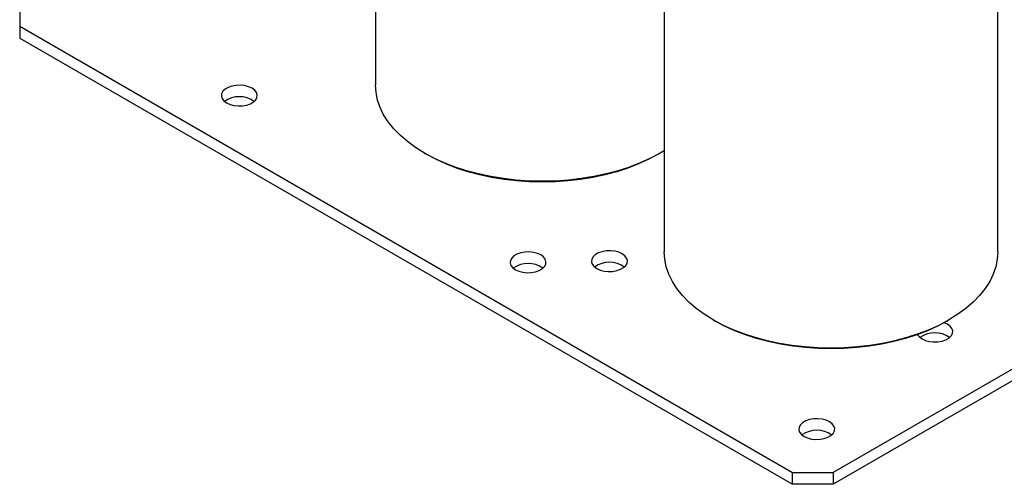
# Model space of a CAD drawing. Header units: millimetres. Extents: x 5 to 418, y 2 to 292.
# Tile 23 of 35: x 316 to 350, y 60 to 76. Entities that reach past the tile are written whole.
import ezdxf

# ---------------------------------------------------------------- set-up
doc = ezdxf.new("R2010")
doc.units = ezdxf.units.MM

msp = doc.modelspace()

# ---------------------------------------------------------------- linework, layer by layer
at = {"color": 7, "linetype": 'Continuous', "lineweight": 25}
for p, q in [((328.2577, 85.676), (328.2577, 73.6643)), ((338.2986, 79.8795), (338.2986, 67.8678)), ((349.8986, 67.8678), (349.8986, 79.8812)), ((315.885, 76.5217), (315.885, 75.7053)), ((315.885, 75.7053), (342.7551, 60.1935)), ((315.885, 75.7053), (315.885, 75.297)), ((315.885, 75.297), (342.7551, 59.7852)), ((366.4432, 72.6437), (344.1693, 59.7852)), ((364.4689, 71.9123), (344.1693, 60.1935)), ((329.9558, 71.2971), (330.0265, 71.2562)), ((338.0888, 71.2562), (338.1596, 71.2971)), ((339.9967, 65.5006), (340.0674, 65.4597)), ((348.1298, 65.4597), (348.2005, 65.5006)), ((342.7551, 60.1935), (344.1693, 60.1935)), ((342.7551, 59.7852), (342.7551, 60.1935)), ((344.1693, 60.1935), (344.1693, 59.7852)), ((344.1693, 59.7852), (342.7551, 59.7852))]:
    msp.add_line(p, q, dxfattribs=at)
at = {"color": 7, "linetype": 'Continuous', "lineweight": 25, "flags": 128}
for points in [[(323.9637, 73.552), (323.8451, 73.6056), (323.7077, 73.6413), (323.5595, 73.657), (323.4091, 73.6518), (323.2653, 73.6259), (323.1363, 73.5809), (323.0298, 73.5194), (322.9518, 73.4449), (322.907, 73.3619), (322.8979, 73.2751), (322.9251, 73.1895), (322.9869, 73.1102), (323.0798, 73.0417), (323.1984, 72.9881), (323.3358, 72.9524), (323.484, 72.9367), (323.6344, 72.942), (323.7783, 72.9678), (323.9072, 73.0128), (324.0138, 73.0744), (324.0917, 73.1488), (324.1365, 73.2318), (324.1456, 73.3187), (324.1185, 73.4042), (324.0566, 73.4835), (323.9637, 73.552)], [(329.9565, 71.2967), (329.6473, 71.4897), (329.3654, 71.6962), (329.1124, 71.9148), (328.8898, 72.1442), (328.6992, 72.3829), (328.5415, 72.6296), (328.4179, 72.8826), (328.3291, 73.1405), (328.2756, 73.4016), (328.2577, 73.6643)], [(338.2986, 71.3802), (338.1589, 71.2967), (337.8245, 71.1182), (337.4668, 70.9555), (337.0882, 70.8094), (336.6908, 70.6809), (336.2772, 70.5709), (335.85, 70.4799), (335.4117, 70.4085), (334.965, 70.3572), (334.5127, 70.3263), (334.0577, 70.316), (333.6026, 70.3263), (333.1504, 70.3572), (332.7037, 70.4085), (332.2654, 70.4799), (331.8381, 70.5709), (331.4245, 70.6809), (331.0272, 70.8094), (330.6485, 70.9555), (330.2909, 71.1182), (329.9565, 71.2967)], [(338.0888, 71.2562), (338.0882, 71.2558), (337.7595, 71.0805), (337.408, 70.9205), (337.0359, 70.777), (336.6454, 70.6507), (336.239, 70.5425), (335.8191, 70.4531), (335.3883, 70.383), (334.9493, 70.3326), (334.5049, 70.3022), (334.0577, 70.2921), (333.6105, 70.3022), (333.166, 70.3326), (332.727, 70.383), (332.2963, 70.4531), (331.8764, 70.5425), (331.4699, 70.6507), (331.0794, 70.777), (330.7073, 70.9205), (330.3558, 71.0805), (330.0272, 71.2558)], [(334.0046, 67.7555), (333.886, 67.8091), (333.7486, 67.8448), (333.6004, 67.8605), (333.45, 67.8553), (333.3062, 67.8294), (333.1772, 67.7844), (333.0707, 67.7229), (332.9928, 67.6484), (332.9479, 67.5654), (332.9388, 67.4786), (332.966, 67.393), (333.0278, 67.3137), (333.1208, 67.2452), (333.2394, 67.1916), (333.3768, 67.1559), (333.525, 67.1402), (333.6754, 67.1455), (333.8192, 67.1714), (333.9481, 67.2163), (334.0547, 67.2779), (334.1326, 67.3523), (334.1775, 67.4353), (334.1866, 67.5222), (334.1594, 67.6077), (334.0976, 67.687), (334.0046, 67.7555)], [(336.8331, 67.7963), (336.7145, 67.85), (336.5771, 67.8857), (336.4289, 67.9013), (336.2785, 67.8961), (336.1346, 67.8702), (336.0057, 67.8252), (335.8991, 67.7637), (335.8212, 67.6893), (335.7764, 67.6062), (335.7673, 67.5194), (335.7944, 67.4338), (335.8563, 67.3545), (335.9492, 67.2861), (336.0678, 67.2324), (336.2052, 67.1967), (336.3534, 67.181), (336.5038, 67.1863), (336.6476, 67.2122), (336.7766, 67.2572), (336.8831, 67.3187), (336.9611, 67.3931), (337.0059, 67.4762), (337.015, 67.563), (336.9878, 67.6485), (336.926, 67.7278), (336.8331, 67.7963)], [(339.9974, 65.5002), (339.6882, 65.6932), (339.4063, 65.8997), (339.1533, 66.1183), (338.9308, 66.3477), (338.7401, 66.5864), (338.5825, 66.8331), (338.4588, 67.0861), (338.37, 67.344), (338.3165, 67.6051), (338.2986, 67.8678)], [(349.8986, 67.8678), (349.8807, 67.6051), (349.8272, 67.344), (349.7383, 67.0861), (349.6147, 66.8331), (349.4571, 66.5864), (349.2664, 66.3477), (349.0439, 66.1183), (348.7909, 65.8997), (348.5089, 65.6932), (348.1998, 65.5002), (347.8654, 65.3217), (347.5077, 65.159), (347.1291, 65.0129), (346.7317, 64.8844), (346.3182, 64.7744), (345.8909, 64.6834), (345.4526, 64.612), (345.0059, 64.5607), (344.5537, 64.5298), (344.0986, 64.5195), (343.6435, 64.5298), (343.1913, 64.5607), (342.7446, 64.612), (342.3063, 64.6834), (341.879, 64.7744), (341.4654, 64.8844), (341.0681, 65.0129), (340.6894, 65.159), (340.3318, 65.3217), (339.9974, 65.5002)], [(348.1298, 65.4597), (348.1291, 65.4593), (347.8004, 65.284), (347.449, 65.124), (347.0768, 64.9805), (346.6863, 64.8542), (346.2799, 64.746), (345.86, 64.6566), (345.4292, 64.5865), (344.9903, 64.5361), (344.5458, 64.5057), (344.0986, 64.4956), (343.6514, 64.5057), (343.2069, 64.5361), (342.7679, 64.5865), (342.3372, 64.6566), (341.9173, 64.746), (341.5108, 64.8542), (341.1203, 64.9805), (340.7482, 65.124), (340.3967, 65.284), (340.0681, 65.4593)], [(348.1468, 65.3471), (348.0282, 65.4007), (348.0262, 65.4014)], [(347.105, 64.9905), (347.1081, 64.9846), (347.17, 64.9053), (347.2629, 64.8368), (347.3815, 64.7832), (347.5189, 64.7475), (347.6671, 64.7318), (347.8175, 64.7371), (347.9613, 64.7629), (348.0903, 64.8079), (348.1968, 64.8695), (348.2748, 64.9439), (348.3196, 65.0269), (348.3287, 65.1138), (348.3015, 65.1993), (348.2397, 65.2786), (348.1468, 65.3471), (348.1468, 65.3471)], [(344.0456, 61.959), (343.9269, 62.0126), (343.7896, 62.0483), (343.6414, 62.064), (343.491, 62.0588), (343.3471, 62.0329), (343.2182, 61.9879), (343.1116, 61.9264), (343.0337, 61.852), (342.9889, 61.7689), (342.9798, 61.6821), (343.0069, 61.5965), (343.0688, 61.5172), (343.1617, 61.4487), (343.2803, 61.3951), (343.4177, 61.3594), (343.5659, 61.3437), (343.7163, 61.349), (343.8601, 61.3749), (343.9891, 61.4199), (344.0956, 61.4814), (344.1736, 61.5558), (344.2184, 61.6388), (344.2275, 61.7257), (344.2003, 61.8112), (344.1385, 61.8905), (344.0456, 61.959)]]:
    msp.add_lwpolyline(points, dxfattribs=at)
at = {"color": 7, "linetype": 'Continuous', "lineweight": 25}
for centre in [(323.5218, 72.3684), (333.5627, 66.5719), (336.3911, 66.6127), (347.7048, 64.1635), (343.6036, 60.7754)]:
    msp.add_arc(centre, 0.889, 54.56894, 125.43106, dxfattribs=at)

doc.saveas('drawing.dxf')
